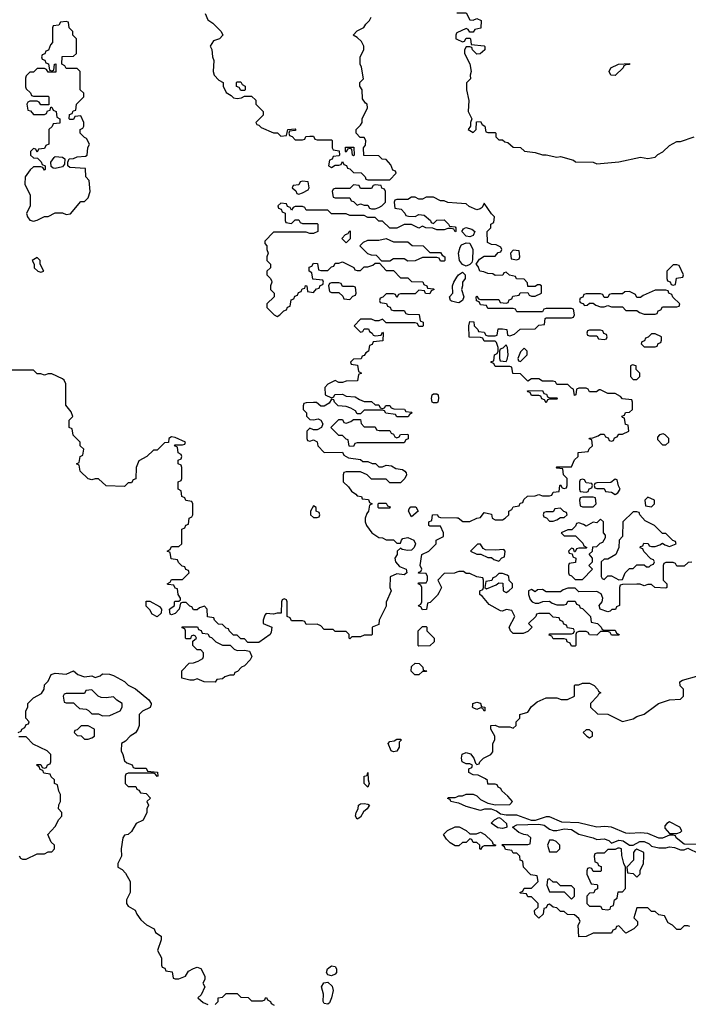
# Model space of a CAD drawing. Header units: inches. Extents: x 2722057 to 2913084, y 892730 to 1030005.
# Tile 214 of 231: x 2867594 to 2871273, y 928354 to 933775. Entities that reach past the tile are written whole.
import ezdxf

# ---------------------------------------------------------------- set-up
doc = ezdxf.new("R2010")
doc.units = ezdxf.units.IN
doc.header["$MEASUREMENT"] = 0
for name, color, linetype in [('C8962', 7, 'Continuous'), ('C8963', 7, 'Continuous'), ('C8972', 7, 'Continuous'), ('C8973', 7, 'Continuous')]:
    doc.layers.add(name, color=color, linetype=linetype)

msp = doc.modelspace()

# ---------------------------------------------------------------- linework, layer by layer
at = {"layer": 'C8962', "color": 2, "elevation": 6}
for points in [[(2867586, 929850), (2867602, 929858), (2867606, 929870), (2867622, 929878), (2867630, 929894), (2867642, 929898), (2867646, 929910), (2867628, 929930), (2867628, 929970), (2867638, 929990), (2867638, 930000)], [(2867905.5, 930000), (2867923.6, 929983.6), (2867959.6, 929979.6), (2867972.7, 929972.7), (2867990, 929954), (2868027.3, 929952.7), (2868050, 929942), (2868090, 929944.7), (2868146, 929970), (2868158, 929990), (2868158, 930000)], [(2868315.6, 930000), (2868311.1, 929988.9), (2868270, 929968), (2868252, 929950), (2868252, 929890), (2868244.7, 929870), (2868231.1, 929848.9), (2868202, 929830), (2868176.9, 929803.1), (2868154, 929790), (2868152, 929750), (2868162, 929730), (2868170, 929694), (2868183.6, 929683.6), (2868212.7, 929672.7), (2868218, 929658), (2868230, 929654), (2868290, 929654), (2868298, 929638), (2868352, 929632), (2868354, 929610), (2868350, 929608), (2868342, 929622), (2868330, 929626), (2868190, 929626), (2868178, 929622), (2868174, 929610), (2868174, 929570), (2868190, 929554), (2868232.7, 929552.7), (2868238, 929538), (2868250, 929534), (2868258, 929518), (2868290, 929514), (2868314, 929490), (2868294, 929470), (2868302, 929450), (2868294, 929430), (2868294, 929410), (2868272.7, 929367.3), (2868234, 929350), (2868210, 929306), (2868191.3, 929288.7), (2868170, 929286), (2868162, 929270), (2868152, 929210), (2868154, 929170), (2868134, 929130), (2868134, 929110), (2868156.9, 929096.9), (2868176.9, 929076.9), (2868202, 929030), (2868202, 928970), (2868182, 928930), (2868182, 928910), (2868190, 928894), (2868230, 928872), (2868238, 928850), (2868259.6, 928819.6), (2868291.1, 928791.1), (2868334, 928770), (2868342, 928750), (2868372, 928730), (2868371.6, 928708.4), (2868352, 928650), (2868374, 928610), (2868374, 928570), (2868378, 928558), (2868392.7, 928552.7), (2868398, 928538), (2868432.7, 928532.7), (2868438, 928498), (2868450, 928494), (2868470, 928494), (2868506, 928510), (2868523.1, 928536.9), (2868550, 928552), (2868570, 928558), (2868591.1, 928551.1), (2868612, 928510), (2868612, 928490), (2868602, 928470), (2868612, 928450), (2868592.7, 928407.3), (2868574, 928390), (2868603.6, 928363.6), (2868630, 928354)], [(2867591.6, 929171.6), (2867598, 929158), (2867610, 929154), (2867630, 929154), (2867690, 929182), (2867730, 929182), (2867750, 929194), (2867770, 929194), (2867786, 929210), (2867786, 929230), (2867767.3, 929247.3), (2867748, 929290), (2867790, 929334), (2867808.4, 929371.6), (2867826, 929390), (2867826, 929410), (2867808, 929430), (2867808.4, 929451.6), (2867818, 929470), (2867818, 929510), (2867808.4, 929528.4), (2867802, 929562), (2867786, 929570), (2867786, 929590), (2867767.3, 929607.3), (2867762, 929622), (2867727.3, 929627.3), (2867722, 929642), (2867707.3, 929647.3), (2867702, 929662), (2867686, 929670), (2867690, 929674), (2867710, 929674), (2867718, 929658), (2867730, 929654), (2867742, 929658), (2867747.3, 929672.7), (2867762, 929678), (2867766, 929690), (2867766, 929730), (2867746, 929750), (2867667.3, 929787.3), (2867630, 929826), (2867590, 929826)], [(2870000, 929463.8), (2869966, 929470), (2869962, 929482), (2869947.3, 929487.3), (2869952.7, 929492.7), (2869990, 929492), (2870000, 929497)], [(2870000, 929226), (2869990, 929226), (2869963.1, 929243.1), (2869943.1, 929263.1), (2869926, 929290), (2869948.4, 929311.6), (2869990, 929332), (2870000, 929331.8)], [(2868670, 928354), (2868686, 928370), (2868686, 928390), (2868710, 928394), (2868730, 928414), (2868790, 928414), (2868810, 928394), (2868851.6, 928391.6), (2868870, 928374), (2868930, 928374), (2868942, 928378), (2868946, 928390), (2868951.6, 928391.6), (2868958, 928378), (2868974, 928370), (2868978, 928358), (2868994, 928350)]]:
    msp.add_lwpolyline(points, dxfattribs=at)
for points in [[(2867970, 929888), (2867932.7, 929887.3), (2867910, 929866), (2867898, 929862), (2867894, 929850), (2867910, 929834), (2867931.6, 929831.6), (2867950, 929814), (2867970, 929814), (2867990, 929822), (2868006, 929830), (2868006, 929870)], [(2869650, 929744), (2869638, 929750), (2869622, 929790), (2869630, 929802), (2869655.3, 929804.7), (2869670, 929814), (2869690, 929814), (2869694, 929810), (2869682, 929798), (2869682, 929770), (2869670, 929748.7)], [(2869510, 929549.3), (2869489, 929570), (2869489.5, 929610.5), (2869506, 929614), (2869510, 929631.3), (2869511, 929590), (2869516, 929570)], [(2869450, 929374), (2869440.9, 929390), (2869444.5, 929410), (2869457.2, 929430), (2869459, 929450), (2869470, 929457.3), (2869490, 929460.7), (2869510, 929456), (2869518, 929450), (2869515.3, 929444.7), (2869506, 929430), (2869485.2, 929414.8), (2869470, 929385.2)], [(2869310, 928511.8), (2869290, 928516), (2869282.4, 928530), (2869287.3, 928550), (2869310, 928566), (2869330, 928562.8), (2869338, 928550), (2869337.1, 928530), (2869330, 928519.3)], [(2869290, 928354.5), (2869270, 928358), (2869263.5, 928370), (2869265.4, 928410), (2869255.1, 928450), (2869268.3, 928471.7), (2869290, 928476), (2869313.6, 928453.6), (2869318.9, 928430), (2869310.3, 928389.7), (2869298, 928362)]]:
    msp.add_lwpolyline(points, close=True, dxfattribs=at)
at = {"layer": 'C8963', "color": 2, "elevation": 6}
for points in [[(2868614, 933810), (2868630, 933774), (2868656.9, 933756.9), (2868702, 933710), (2868712, 933690), (2868694, 933670), (2868661, 933659), (2868642, 933630), (2868651.6, 933611.6), (2868654, 933570), (2868662, 933550), (2868658, 933490), (2868664.7, 933470), (2868690, 933442), (2868714, 933430), (2868714, 933410), (2868730, 933374), (2868758, 933358), (2868770, 933344.7), (2868790, 933342), (2868814.6, 933345.4), (2868830, 933354), (2868870, 933354), (2868892.7, 933332.7), (2868894, 933310), (2868934, 933270), (2868934, 933250), (2868894, 933210), (2868898, 933198), (2868910, 933194), (2868922, 933182), (2868990, 933152), (2869011.6, 933151.6), (2869030, 933134), (2869062, 933138), (2869068.7, 933171.3), (2869110, 933174), (2869114, 933170), (2869110, 933166), (2869078, 933162), (2869074, 933150), (2869078, 933138), (2869092.7, 933132.7), (2869110, 933114), (2869150, 933114), (2869162, 933118), (2869168.4, 933131.6), (2869190, 933134), (2869210, 933134), (2869218, 933118), (2869230, 933114), (2869310, 933114), (2869314, 933110), (2869314, 933070), (2869318, 933058), (2869352.7, 933052.7), (2869354, 933030), (2869350, 933026), (2869318, 933022), (2869312.7, 933007.3), (2869298, 933002), (2869294, 932970), (2869310, 932962), (2869330, 932974), (2869350, 932974), (2869362, 932978), (2869370, 932994), (2869378, 932978), (2869392.7, 932972.7), (2869398, 932958), (2869410, 932954), (2869430, 932934), (2869472.7, 932932.7), (2869494, 932910), (2869498, 932898), (2869510, 932894), (2869630, 932894), (2869666, 932930), (2869662, 932942), (2869647.3, 932947.3), (2869636.4, 932976.4), (2869610, 933006), (2869588, 933008), (2869570, 933026), (2869487.3, 933027.3), (2869486, 933070), (2869496.4, 933083.6), (2869498, 933110), (2869490, 933126), (2869467.3, 933127.3), (2869446, 933150), (2869446, 933170), (2869470, 933194), (2869478, 933210), (2869478, 933230), (2869508, 933290), (2869506, 933310), (2869496.4, 933316.4), (2869480.4, 933340.4), (2869478, 933390), (2869466, 933410), (2869466, 933430), (2869486, 933450), (2869474.6, 933514.6), (2869468, 933530), (2869468, 933570), (2869488, 933610), (2869488, 933630), (2869475.3, 933655.3), (2869450, 933678), (2869428.7, 933690), (2869450, 933714), (2869488.4, 933731.6), (2869498, 933750), (2869518, 933770), (2869528, 933790)], [(2870000, 933702.9), (2869998, 933702), (2869994, 933690), (2869994, 933670), (2870000, 933667.3)], [(2870000, 932765), (2869950, 932768), (2869930, 932778), (2869910, 932778), (2869870, 932798), (2869830, 932798), (2869810, 932788), (2869790, 932788), (2869770, 932798), (2869750, 932798), (2869730, 932786), (2869670, 932786), (2869658, 932782), (2869654, 932770), (2869658, 932738), (2869692.7, 932732.7), (2869714, 932710), (2869718, 932698), (2869732.7, 932692.7), (2869770, 932692), (2869790, 932702), (2869819.6, 932699.6), (2869854, 932670), (2869858, 932658), (2869870, 932654), (2869888.4, 932671.6), (2869930, 932674), (2869954, 932650), (2869958, 932638), (2869990, 932634), (2869994, 932630), (2869994, 932610), (2869990, 932608), (2869982, 932622), (2869970, 932626), (2869950, 932626), (2869930, 932618), (2869890, 932618), (2869867.3, 932627.3), (2869828.9, 932628.9), (2869810, 932638), (2869790, 932628), (2869750, 932648), (2869710, 932648), (2869670, 932628), (2869630, 932628), (2869590, 932666), (2869570, 932666), (2869550, 932686), (2869510, 932686), (2869490, 932698), (2869410, 932698), (2869390, 932706), (2869310, 932706), (2869290, 932726), (2869170, 932726), (2869162, 932742), (2869150, 932746), (2869110, 932746), (2869098, 932742), (2869090, 932726), (2869082, 932742), (2869067.3, 932747.3), (2869062, 932762), (2869030, 932766), (2869014, 932750), (2869018, 932738), (2869032.7, 932732.7), (2869038, 932718), (2869054, 932710), (2869054, 932670), (2869058, 932658), (2869090, 932654), (2869110, 932674), (2869130, 932674), (2869138, 932658), (2869150, 932654), (2869230, 932654), (2869234, 932650), (2869234, 932610), (2869210, 932598), (2869190, 932598), (2869170, 932606), (2868990, 932606), (2868943.6, 932556.4), (2868943.6, 932543.6), (2868954, 932530), (2868954, 932510), (2868962, 932490), (2868954, 932470), (2868954, 932450), (2868974, 932430), (2868974, 932410), (2868954, 932390), (2868954, 932370), (2868972.7, 932352.7), (2868979.6, 932339.6), (2868982, 932330), (2868974, 932310), (2868974, 932290), (2868994, 932270), (2868994, 932250), (2868954, 932210), (2868954, 932190), (2868994, 932150), (2869010, 932142), (2869026, 932150), (2869047.3, 932172.7), (2869062, 932178), (2869067.3, 932192.7), (2869082, 932198), (2869087.3, 932232.7), (2869102, 932238), (2869107.3, 932252.7), (2869122, 932258), (2869127.3, 932272.7), (2869142, 932278), (2869147.3, 932292.7), (2869162, 932298), (2869167.3, 932312.7), (2869174, 932310), (2869178, 932278), (2869210, 932274), (2869227.3, 932292.7), (2869242, 932298), (2869247.3, 932312.7), (2869262, 932318), (2869266, 932330), (2869262, 932342), (2869207.3, 932347.3), (2869202, 932382), (2869186, 932390), (2869187.3, 932412.7), (2869202, 932418), (2869210, 932434), (2869232.7, 932432.7), (2869238, 932398), (2869250, 932394), (2869290, 932394), (2869310, 932414), (2869322, 932418), (2869330, 932434), (2869350, 932434), (2869370, 932442), (2869431.6, 932411.6), (2869438, 932398), (2869450, 932394), (2869470, 932394), (2869490, 932414), (2869510, 932414), (2869536.4, 932423.6), (2869550, 932434), (2869574, 932434), (2869610, 932394), (2869650, 932394), (2869690, 932354), (2869730, 932354), (2869750, 932334), (2869811.6, 932331.6), (2869818, 932318), (2869834, 932310), (2869838, 932298), (2869870, 932294), (2869874, 932290), (2869858, 932282), (2869850, 932266), (2869827.3, 932267.3), (2869822, 932282), (2869790, 932286), (2869770, 932266), (2869690, 932266), (2869678, 932262), (2869670, 932246), (2869662, 932262), (2869650, 932266), (2869610, 932266), (2869592.7, 932247.3), (2869578, 932242), (2869574, 932230), (2869578, 932218), (2869612.7, 932212.7), (2869618, 932198), (2869632.7, 932192.7), (2869638, 932178), (2869650, 932174), (2869710, 932174), (2869718, 932158), (2869730, 932154), (2869792.7, 932152.7), (2869798, 932118), (2869814, 932110), (2869814, 932090), (2869810, 932086), (2869790, 932086), (2869782, 932102), (2869770, 932106), (2869610, 932106), (2869590, 932126), (2869570, 932118), (2869550, 932118), (2869530, 932126), (2869470, 932126), (2869434, 932090), (2869470, 932054), (2869482, 932058), (2869490, 932074), (2869512.7, 932072.7), (2869518, 932058), (2869534, 932050), (2869538, 932038), (2869550, 932034), (2869582, 932038), (2869590, 932054), (2869594, 932050), (2869592.7, 932007.3), (2869538, 932002), (2869532.7, 931987.3), (2869518, 931982), (2869514, 931950), (2869498, 931942), (2869490, 931926), (2869478, 931922), (2869472.7, 931907.3), (2869430, 931906), (2869414, 931890), (2869418, 931878), (2869452.7, 931872.7), (2869458, 931838), (2869474, 931830), (2869458, 931822), (2869452.7, 931787.3), (2869390, 931786), (2869370, 931778), (2869350, 931778), (2869330, 931788), (2869290, 931768), (2869272, 931750), (2869274, 931710), (2869310, 931694), (2869322, 931698), (2869328.4, 931711.6), (2869370, 931714), (2869390, 931702), (2869439.6, 931699.6), (2869463.6, 931683.6), (2869490, 931674), (2869530, 931674), (2869550, 931654), (2869570, 931654), (2869578, 931638), (2869590, 931634), (2869602, 931638), (2869608.4, 931651.6), (2869630, 931652), (2869638, 931638), (2869652.7, 931632.7), (2869711.6, 931631.6), (2869718, 931618), (2869750, 931614), (2869754, 931610), (2869738, 931602), (2869732, 931588), (2869668.4, 931588.4), (2869662, 931602), (2869608.4, 931608.4), (2869602, 931622), (2869590, 931626), (2869490, 931626), (2869470, 931606), (2869450, 931606), (2869442, 931622), (2869416.4, 931636.4), (2869390, 931646), (2869346, 931650), (2869326, 931670), (2869322, 931682), (2869310, 931686), (2869296.9, 931663.1), (2869270, 931648), (2869250, 931648), (2869227.3, 931667.3), (2869210, 931668), (2869170, 931666), (2869158, 931662), (2869154, 931650), (2869154, 931630), (2869171.6, 931611.6), (2869172.7, 931592.7), (2869190, 931574), (2869210, 931572), (2869236.9, 931576.9), (2869251.3, 931571.3), (2869262, 931550), (2869254, 931530), (2869230, 931518), (2869210, 931518), (2869190, 931526), (2869174, 931510), (2869174, 931470), (2869178, 931458), (2869190, 931454), (2869210, 931462), (2869231.1, 931451.1), (2869234, 931430), (2869270, 931392), (2869370, 931394), (2869378, 931378), (2869403.6, 931363.6), (2869470, 931354), (2869482, 931342), (2869510, 931342), (2869532.7, 931332.7), (2869551.6, 931331.6), (2869570, 931314), (2869590, 931314), (2869610, 931322), (2869639.6, 931319.6), (2869663.6, 931303.6), (2869699.6, 931299.6), (2869714, 931290), (2869719.6, 931279.6), (2869722, 931270), (2869714, 931250), (2869690, 931226), (2869630, 931226), (2869610, 931246), (2869530, 931246), (2869506, 931270), (2869470, 931286), (2869390, 931286), (2869378, 931282), (2869374, 931270), (2869374, 931230), (2869403.6, 931203.6), (2869419.6, 931179.6), (2869443.6, 931163.6), (2869450, 931154), (2869474, 931150), (2869478, 931138), (2869512.7, 931132.7), (2869518, 931118), (2869534, 931110), (2869518, 931102), (2869514, 931070), (2869503.6, 931056.4), (2869494, 931030), (2869494, 931010), (2869502, 930990), (2869532, 930950), (2869570, 930924.7), (2869590, 930922), (2869610, 930912), (2869650, 930912), (2869670, 930894), (2869690, 930894), (2869694, 930910), (2869701.5, 930918.5), (2869730, 930924.9), (2869762.8, 930910), (2869772, 930890), (2869764.7, 930870), (2869750, 930855.3), (2869730, 930853.2), (2869698, 930858), (2869690, 930866), (2869671.6, 930848.4), (2869671.6, 930831.6), (2869658, 930810), (2869661, 930790), (2869684.5, 930764.5), (2869721, 930750), (2869724.7, 930730), (2869710, 930719), (2869670, 930724), (2869632, 930708), (2869631.3, 930650), (2869638, 930630), (2869611, 930569), (2869610, 930546), (2869572, 930470), (2869570, 930446), (2869534, 930430), (2869534, 930390), (2869530, 930386), (2869490, 930386), (2869470, 930378), (2869422, 930378), (2869410, 930366), (2869406, 930370), (2869406, 930390), (2869390, 930406), (2869330, 930406), (2869318, 930418), (2869270, 930418), (2869250, 930438), (2869230, 930448), (2869170, 930446), (2869162, 930462), (2869150, 930466), (2869090, 930466), (2869082, 930482), (2869066, 930490), (2869066, 930570), (2869062, 930582), (2869050, 930586), (2869038, 930582), (2869034, 930570), (2869032.7, 930507.3), (2869010, 930508), (2868990, 930502), (2868950, 930506), (2868943.6, 930496.4), (2868934, 930470), (2868934, 930450), (2868982, 930430), (2868976.9, 930403.1), (2868972, 930390), (2868910, 930346), (2868850, 930346), (2868830, 930366), (2868810, 930366), (2868790, 930386), (2868770, 930386), (2868746, 930410), (2868742, 930422), (2868730, 930426), (2868710, 930446), (2868687.3, 930447.3), (2868666, 930470), (2868662, 930482), (2868627.3, 930487.3), (2868626, 930530), (2868610, 930546), (2868583.6, 930536.4), (2868570, 930526), (2868550, 930526), (2868542, 930542), (2868530, 930546), (2868510, 930566), (2868490, 930566), (2868478, 930562), (2868472, 930530), (2868450, 930506), (2868430, 930498), (2868422, 930502), (2868418, 930530), (2868446, 930550), (2868446, 930570), (2868450, 930574), (2868470, 930574), (2868478, 930582), (2868478, 930590), (2868466, 930610), (2868462, 930642), (2868450, 930646), (2868442, 930662), (2868410, 930666), (2868406, 930670), (2868422, 930678), (2868430, 930694), (2868490, 930694), (2868526, 930730), (2868522, 930742), (2868507.3, 930747.3), (2868502, 930762), (2868487.3, 930767.3), (2868467.3, 930787.3), (2868462, 930802), (2868427.3, 930807.3), (2868422, 930842), (2868406, 930850), (2868422, 930858), (2868430, 930874), (2868470, 930874), (2868486, 930890), (2868486, 930970), (2868502, 930978), (2868507.3, 930992.7), (2868522, 930998), (2868526, 931030), (2868542, 931038), (2868546, 931050), (2868546, 931110), (2868542, 931122), (2868507.3, 931127.3), (2868502, 931142), (2868486, 931150), (2868482, 931182), (2868466, 931190), (2868466, 931230), (2868482, 931238), (2868486, 931250), (2868486, 931310), (2868482, 931322), (2868466, 931330), (2868466, 931350), (2868482, 931358), (2868486, 931370), (2868482, 931382), (2868466, 931390), (2868462, 931422), (2868446, 931430), (2868450, 931434), (2868490, 931434), (2868502, 931438), (2868506, 931450), (2868450, 931475.3), (2868430, 931478), (2868414, 931470), (2868412.7, 931447.3), (2868390, 931446), (2868350, 931406), (2868330, 931406), (2868294, 931370), (2868250, 931346), (2868234, 931310), (2868232.7, 931247.3), (2868218, 931242), (2868210, 931226), (2868190, 931226), (2868170, 931206), (2868070, 931208), (2868027.3, 931247.3), (2868010, 931248), (2867990, 931242), (2867970, 931248), (2867926, 931290), (2867922, 931322), (2867906, 931330), (2867922, 931338), (2867926, 931370), (2867942, 931378), (2867946, 931410), (2867926, 931430), (2867926, 931450), (2867887.3, 931487.3), (2867882, 931522), (2867866, 931530), (2867866, 931570), (2867886, 931590), (2867876.4, 931616.4), (2867847.3, 931652.7), (2867848, 931770), (2867838, 931790), (2867830, 931798), (2867770, 931826), (2867750, 931826), (2867730, 931818), (2867710, 931826), (2867690, 931826), (2867670, 931846), (2867550, 931846)], [(2870000, 932218.5), (2869970, 932226), (2869964, 932230), (2869958, 932250), (2869978, 932270), (2869975.3, 932310), (2869982, 932330), (2870000, 932356.9)], [(2870000, 930733.3), (2869987.3, 930727.3), (2869930, 930726), (2869894, 930690), (2869914, 930650), (2869899.6, 930620.4), (2869892.7, 930607.3), (2869852.7, 930567.3), (2869838, 930562), (2869832.7, 930527.3), (2869810, 930526), (2869802, 930542), (2869790, 930546), (2869788, 930550), (2869802, 930558), (2869806, 930570), (2869806, 930650), (2869802, 930662), (2869786, 930670), (2869790, 930674), (2869830, 930674), (2869838, 930690), (2869838, 930710), (2869830, 930726), (2869788, 930728), (2869790, 930734), (2869802, 930738), (2869806, 930750), (2869798, 930770), (2869806, 930830), (2869846, 930850), (2869866, 930870), (2869886, 930890), (2869886, 930910), (2869926, 930930), (2869926, 930950), (2869910, 930986), (2869850, 930986), (2869846, 930990), (2869846, 931010), (2869862, 931018), (2869866, 931050), (2869891.6, 931051.6), (2869898, 931038), (2869910, 931034), (2870000, 931032.8)], [(2867638, 930000), (2867638, 930010), (2867670, 930042), (2867714.6, 930065.4), (2867728, 930090), (2867730, 930114), (2867750, 930134), (2867768, 930170), (2867790, 930178), (2867850, 930171.3), (2867890, 930191), (2867914, 930170), (2867950, 930158), (2867990, 930162), (2868010, 930154), (2868036.4, 930163.6), (2868050, 930174), (2868088.7, 930171.3), (2868110, 930164.7), (2868170, 930130.8), (2868190, 930111), (2868230.5, 930090.5), (2868304.7, 930030), (2868318, 930010), (2868316.9, 930003.1), (2868315.6, 930000)], [(2868158, 930000), (2868158, 930010), (2868128.9, 930028.9), (2868110, 930048), (2868070, 930042), (2868043.1, 930043.1), (2868026, 930050), (2867990, 930086), (2867958, 930082), (2867950, 930066), (2867850, 930066), (2867838, 930062), (2867834, 930050), (2867838, 930018), (2867850, 930014), (2867890, 930014), (2867905.5, 930000)]]:
    msp.add_lwpolyline(points, dxfattribs=at)
for points in [[(2867850, 933766), (2867818, 933762), (2867810, 933746), (2867778, 933742), (2867774, 933730), (2867774, 933650), (2867763.6, 933636.4), (2867752.7, 933607.3), (2867738, 933602), (2867732.7, 933587.3), (2867718, 933582), (2867714, 933570), (2867718, 933558), (2867732.7, 933552.7), (2867738, 933538), (2867752.7, 933532.7), (2867758, 933498), (2867770, 933494), (2867782, 933498), (2867786, 933530), (2867792.7, 933532.7), (2867792.7, 933487.3), (2867750, 933486), (2867742, 933502), (2867730, 933506), (2867690, 933506), (2867670, 933486), (2867650, 933486), (2867630, 933466), (2867626.8, 933453.2), (2867625.4, 933405.4), (2867630, 933394), (2867652.7, 933372.7), (2867658, 933358), (2867670, 933354), (2867750, 933354), (2867754, 933350), (2867754, 933306), (2867710, 933306), (2867702, 933322), (2867690, 933326), (2867650, 933326), (2867638, 933322), (2867634, 933310), (2867638, 933278), (2867652.7, 933272.7), (2867670, 933254), (2867730, 933254), (2867742, 933258), (2867747.3, 933272.7), (2867762, 933278), (2867766, 933294), (2867770, 933294), (2867778, 933278), (2867794, 933270), (2867798, 933238), (2867814, 933230), (2867814, 933206), (2867778, 933202), (2867772.7, 933187.3), (2867754, 933170), (2867754, 933090), (2867738, 933082), (2867730, 933066), (2867698, 933062), (2867690, 933046), (2867682, 933062), (2867670, 933066), (2867654, 933050), (2867654, 933030), (2867670, 933014), (2867692.7, 933012.7), (2867712.7, 932992.7), (2867718, 932978), (2867734, 932970), (2867734, 932950), (2867730, 932946), (2867722, 932962), (2867710, 932966), (2867670, 932966), (2867651.6, 932948.4), (2867624.7, 932910), (2867622, 932870), (2867652, 932810), (2867652, 932750), (2867631.6, 932708.4), (2867636, 932690), (2867650, 932671.3), (2867670, 932666.8), (2867690, 932671.3), (2867730, 932692), (2867750, 932692), (2867790, 932712), (2867830, 932712), (2867850, 932702), (2867873.6, 932706.4), (2867930, 932774), (2867950, 932774), (2867970, 932794), (2867982, 932830), (2867975.3, 932890), (2867958, 932910), (2867955.3, 932955.3), (2867870, 932962), (2867858, 932970), (2867858, 932990), (2867866, 933010), (2867890, 933011.3), (2867910, 933021), (2867955.3, 933024.7), (2867966, 933030), (2867968, 933070), (2867978, 933090), (2867962, 933122), (2867950, 933126), (2867926, 933150), (2867926, 933170), (2867942, 933178), (2867946, 933190), (2867946, 933210), (2867930, 933246), (2867898, 933242), (2867890, 933226), (2867870, 933226), (2867866, 933230), (2867867.3, 933252.7), (2867882, 933258), (2867887.3, 933272.7), (2867902, 933278), (2867906, 933310), (2867946, 933350), (2867946, 933370), (2867926, 933390), (2867926, 933490), (2867910, 933506), (2867850, 933506), (2867842, 933522), (2867826, 933530), (2867827.3, 933572.7), (2867890, 933574), (2867906, 933590), (2867906, 933670), (2867886, 933690), (2867886, 933710), (2867866, 933730), (2867862, 933762)], [(2868810, 933386), (2868802, 933402), (2868787.3, 933407.3), (2868786, 933430), (2868790, 933434), (2868810, 933434), (2868818, 933418), (2868834, 933410), (2868834, 933390), (2868830, 933386)], [(2867790, 932955.3), (2867778, 932958), (2867767.3, 932967.3), (2867766, 932990), (2867783.1, 933016.9), (2867790, 933022), (2867830, 933018), (2867842, 933010), (2867839.6, 932980.4), (2867830, 932966)], [(2869430, 933026), (2869426, 933030), (2869422, 933062), (2869410, 933066), (2869398, 933062), (2869390, 933046), (2869386, 933050), (2869387.3, 933072.7), (2869432.7, 933072.7), (2869434, 933030)], [(2869150, 932886), (2869138, 932882), (2869130, 932866), (2869098, 932862), (2869094, 932850), (2869112.7, 932832.7), (2869118, 932818), (2869130, 932814), (2869150, 932822), (2869182, 932838), (2869186, 932850), (2869182, 932882)], [(2869550, 932866), (2869538, 932862), (2869530, 932846), (2869470, 932846), (2869462, 932862), (2869430, 932866), (2869410, 932846), (2869330, 932846), (2869318, 932842), (2869314, 932830), (2869318, 932798), (2869330, 932794), (2869410, 932794), (2869418, 932778), (2869430, 932774), (2869450, 932754), (2869470, 932762), (2869490, 932754), (2869510, 932754), (2869518, 932738), (2869530, 932734), (2869550, 932734), (2869570, 932742), (2869586, 932750), (2869606, 932770), (2869606, 932830), (2869602, 932842), (2869587.3, 932847.3), (2869582, 932862)], [(2869390, 932546), (2869366, 932570), (2869387.3, 932592.7), (2869402, 932598), (2869406, 932610), (2869412, 932612), (2869411.6, 932568.4)], [(2869651.6, 932551.6), (2869730, 932552), (2869752.7, 932532.7), (2869814, 932530), (2869850, 932494), (2869910, 932494), (2869918, 932478), (2869934, 932470), (2869934, 932450), (2869930, 932446), (2869910, 932446), (2869902, 932462), (2869890, 932466), (2869810, 932466), (2869770, 932448), (2869730, 932446), (2869710, 932458), (2869650, 932458), (2869630, 932446), (2869586, 932446), (2869556.4, 932476.4), (2869530, 932478), (2869510, 932486), (2869466, 932530), (2869486, 932550), (2869510, 932562), (2869570, 932562), (2869610, 932571.3)], [(2867690, 932466), (2867662, 932450), (2867674, 932430), (2867674, 932410), (2867694, 932390), (2867710, 932384.7), (2867726, 932390), (2867706, 932430), (2867706, 932450)], [(2869350, 932326), (2869310, 932326), (2869298, 932322), (2869294, 932310), (2869298, 932278), (2869310, 932274), (2869350, 932274), (2869372.7, 932252.7), (2869378, 932238), (2869410, 932234), (2869427.3, 932252.7), (2869442, 932258), (2869446, 932270), (2869442, 932302), (2869430, 932306), (2869370, 932306), (2869362, 932322)], [(2869870, 931665.2), (2869864, 931670), (2869859.3, 931690), (2869864, 931710), (2869870, 931716), (2869890, 931716), (2869896, 931710), (2869898.8, 931690), (2869894.8, 931670), (2869890, 931666)], [(2869490, 931534), (2869550, 931534), (2869558, 931518), (2869572.7, 931512.7), (2869630, 931514), (2869638, 931498), (2869650, 931494), (2869658, 931478), (2869670, 931474), (2869682, 931478), (2869688.4, 931491.6), (2869730, 931494), (2869732, 931490), (2869731.6, 931468.4), (2869718, 931462), (2869710, 931446), (2869450, 931446), (2869438, 931442), (2869430, 931426), (2869407.3, 931427.3), (2869402, 931462), (2869390, 931466), (2869370, 931486), (2869350, 931486), (2869306, 931530), (2869350, 931574), (2869370, 931574), (2869378, 931558), (2869390, 931554), (2869416.4, 931563.6), (2869430, 931574), (2869470, 931574), (2869472.7, 931552.7)], [(2869210, 931098), (2869194, 931070), (2869194, 931050), (2869210, 931034), (2869230, 931034), (2869242, 931038), (2869246, 931050), (2869242, 931062), (2869226, 931070), (2869226, 931090)], [(2869570, 931086), (2869566, 931090), (2869566, 931110), (2869570, 931114), (2869610, 931114), (2869618, 931098), (2869632.7, 931092.7), (2869630, 931086)], [(2869750, 931038), (2869733.2, 931070), (2869737.2, 931082.8), (2869747, 931093), (2869773, 931093), (2869786, 931070)], [(2868350, 930488), (2868323.1, 930503.1), (2868310, 930526), (2868290, 930546), (2868290, 930574), (2868310, 930574), (2868363.6, 930543.6), (2868374, 930530), (2868372.7, 930507.3)], [(2868710, 930332), (2868752, 930332), (2868774, 930310), (2868790, 930302), (2868830, 930304.7), (2868858, 930298), (2868872, 930270), (2868862, 930250), (2868830, 930218), (2868814, 930210), (2868792.7, 930187.3), (2868778, 930182), (2868772.7, 930167.3), (2868750, 930166), (2868723.6, 930156.4), (2868710, 930146), (2868678, 930142), (2868670, 930128), (2868608.9, 930128.9), (2868570, 930146), (2868550, 930138), (2868530, 930138), (2868486, 930150), (2868486, 930190), (2868527.3, 930232.7), (2868550, 930234), (2868576.4, 930243.6), (2868602, 930258), (2868606, 930270), (2868606, 930290), (2868590, 930306), (2868570, 930306), (2868546, 930330), (2868546, 930354), (2868566, 930370), (2868562, 930382), (2868550, 930386), (2868538, 930382), (2868534, 930366), (2868510, 930366), (2868506, 930370), (2868506, 930410), (2868502, 930422), (2868487.3, 930427.3), (2868487.3, 930432.7), (2868572, 930432), (2868578, 930418), (2868592.7, 930412.7), (2868598, 930398), (2868630, 930394), (2868638, 930378), (2868650, 930374), (2868674, 930350)], [(2869790, 930326), (2869786, 930330), (2869786, 930410), (2869810, 930434), (2869830, 930434), (2869834, 930430), (2869834, 930410), (2869874, 930370), (2869874, 930350), (2869850, 930328)], [(2869790, 930168), (2869768.4, 930168.4), (2869748.7, 930188.7), (2869750, 930214), (2869770, 930232), (2869791.3, 930231.3), (2869812, 930210), (2869814, 930194), (2869834, 930190), (2869830, 930186), (2869810, 930186)]]:
    msp.add_lwpolyline(points, close=True, dxfattribs=at)
at = {"layer": 'C8972', "color": 2, "elevation": 6}
for points in [[(2870000, 929497), (2870010, 929502), (2870030, 929502), (2870050, 929512), (2870090, 929512), (2870110, 929502), (2870130, 929482), (2870170, 929462), (2870211.6, 929451.6), (2870290, 929454), (2870306, 929470), (2870280.4, 929500.4), (2870246, 929530), (2870242, 929542), (2870226, 929550), (2870222, 929562), (2870210, 929566), (2870170, 929566), (2870167.3, 929587.3), (2870156.4, 929596.4), (2870116.4, 929616.4), (2870090, 929618), (2870066, 929630), (2870066, 929650), (2870082, 929658), (2870086, 929670), (2870070, 929678), (2870050, 929678), (2870029, 929689), (2870024, 929710), (2870029.1, 929730.9), (2870050, 929741), (2870074, 929734), (2870092, 929710), (2870102, 929682), (2870110, 929674), (2870122, 929678), (2870126, 929690), (2870146, 929710), (2870186, 929730), (2870196.4, 929743.6), (2870198, 929790), (2870208, 929810), (2870208, 929830), (2870186, 929870), (2870186, 929890), (2870210, 929892), (2870230, 929882), (2870290, 929882), (2870310, 929874), (2870326, 929890), (2870326, 929910), (2870346, 929930), (2870346, 929950), (2870390, 929962), (2870410, 929994), (2870417.1, 930000)], [(2870132.7, 930000), (2870134, 929994), (2870154, 929990), (2870154, 929970), (2870150, 929968), (2870142, 929982), (2870130, 929986), (2870110, 929978), (2870090, 929986), (2870086, 929990), (2870087, 930000)], [(2870734, 930000), (2870734, 929990), (2870772.7, 929952.7), (2870830, 929952), (2870910, 929912), (2870970, 929926), (2870990, 929938), (2871030, 929951.3), (2871095, 930000)], [(2871353.6, 929233.6), (2871250, 929235.3), (2871206, 929270), (2871202, 929282), (2871190, 929286), (2871170, 929286), (2871130, 929268.7), (2871110, 929268.7), (2871050, 929294), (2871010, 929299), (2870950, 929294), (2870930, 929297.2), (2870850, 929328.7), (2870814, 929334), (2870770, 929329), (2870670, 929354), (2870576.4, 929356.4), (2870510, 929386), (2870490, 929386), (2870430, 929366), (2870410, 929366), (2870330, 929395.3), (2870270, 929395.3), (2870240.4, 929400.4), (2870218, 929418), (2870190, 929428.7), (2870151.6, 929428.4), (2870130, 929422), (2870050, 929444), (2870010, 929462), (2870000, 929463.8)], [(2871282, 928782), (2871270, 928786), (2871250, 928786), (2871230, 928766), (2871210, 928766), (2871186, 928790), (2871162, 928802), (2871142, 928842), (2871110, 928846), (2871090, 928866), (2871070, 928866), (2871050, 928886), (2870990, 928886), (2870974, 928830), (2870994, 928810), (2870994, 928790), (2870974, 928770), (2870930, 928746), (2870890, 928786), (2870878, 928782), (2870872.7, 928767.3), (2870858, 928762), (2870850, 928746), (2870750, 928746), (2870710, 928728), (2870670, 928726), (2870666, 928790), (2870678, 928810), (2870670, 928826), (2870647.3, 928847.3), (2870608.4, 928848.4), (2870590, 928866), (2870570, 928866), (2870550, 928886), (2870528.4, 928888.4), (2870510, 928906), (2870498, 928902), (2870490, 928886), (2870478, 928882), (2870474, 928850), (2870450, 928828), (2870428, 928850), (2870426, 928870), (2870446, 928890), (2870446, 928910), (2870410, 928946), (2870390, 928946), (2870382, 928962), (2870350, 928966), (2870346, 928970), (2870362, 928978), (2870370, 928994), (2870410, 928994), (2870446, 929030), (2870442, 929062), (2870407.3, 929067.3), (2870366, 929110), (2870362, 929142), (2870347.3, 929147.3), (2870346, 929170), (2870330, 929186), (2870310, 929186), (2870302, 929202), (2870267.3, 929207.3), (2870262, 929222), (2870246, 929230), (2870250, 929234), (2870390, 929234), (2870402, 929238), (2870406, 929270), (2870390, 929286), (2870368.4, 929288.4), (2870340.4, 929300.4), (2870306, 929330), (2870330, 929342), (2870450, 929346), (2870479.8, 929339.8), (2870510, 929318), (2870530, 929311.3), (2870550, 929311.3), (2870590, 929321), (2870630, 929316), (2870671, 929291), (2870750, 929271.3), (2870770, 929262), (2870810, 929264.7), (2870835.3, 929255.3), (2870850, 929242), (2870890, 929258), (2870903.1, 929256.9), (2870914.4, 929254.4), (2870950, 929231.3), (2870970, 929231.3), (2871006, 929250), (2871030, 929251), (2871057.3, 929237.3), (2871070, 929224.7), (2871110, 929216), (2871150, 929216), (2871170, 929221), (2871196.9, 929216.9), (2871230, 929204.7), (2871250, 929204.7), (2871270, 929214), (2871330, 929184.7)], [(2870000, 929331.8), (2870011.6, 929331.6), (2870050.9, 929310.9), (2870070, 929292), (2870107.3, 929292.7), (2870130, 929302), (2870154, 929290), (2870194, 929250), (2870198, 929238), (2870214, 929230), (2870210, 929226), (2870150, 929226), (2870138, 929222), (2870130, 929206), (2870126, 929210), (2870126, 929230), (2870110, 929246), (2870090, 929246), (2870082, 929262), (2870070, 929266), (2870050, 929246), (2870030, 929246), (2870010, 929226), (2870000, 929226)]]:
    msp.add_lwpolyline(points, dxfattribs=at)
for points in [[(2870730, 929866), (2870710, 929866), (2870694, 929850), (2870714, 929830), (2870730, 929822), (2870746, 929830), (2870746, 929850)], [(2870250, 929322), (2870225.2, 929325.2), (2870188.4, 929351.6), (2870206, 929370), (2870230, 929382), (2870239.6, 929379.6), (2870272, 929350), (2870274, 929330), (2870270, 929328)], [(2871170, 929358), (2871154, 929350), (2871143.6, 929336.4), (2871143.6, 929323.6), (2871170, 929294), (2871210, 929294), (2871230, 929302), (2871238, 929310), (2871226, 929330)], [(2870530, 929258), (2870510, 929258), (2870498, 929230), (2870510, 929194), (2870550, 929194), (2870566, 929210), (2870566, 929230), (2870546, 929250)], [(2870894.6, 929214.6), (2870885.4, 929214.6), (2870870, 929206), (2870830, 929206), (2870810, 929186), (2870770, 929186), (2870758, 929182), (2870754, 929170), (2870758, 929138), (2870772.7, 929132.7), (2870778, 929118), (2870792.7, 929112.7), (2870794, 929090), (2870790, 929086), (2870750, 929086), (2870742, 929102), (2870730, 929106), (2870718, 929102), (2870714, 929090), (2870714, 929070), (2870738, 929018), (2870770, 929014), (2870774, 929010), (2870774, 928990), (2870758, 928982), (2870752.7, 928967.3), (2870730, 928966), (2870714, 928950), (2870714, 928910), (2870730, 928894), (2870790, 928894), (2870798, 928878), (2870830, 928874), (2870842, 928878), (2870847.3, 928892.7), (2870862, 928898), (2870866, 928930), (2870882, 928938), (2870887.3, 928972.7), (2870910, 928974), (2870927.3, 928992.7), (2870928, 929110), (2870918, 929130), (2870907.3, 929172.7), (2870906, 929210)], [(2870990, 929208.7), (2870978, 929202), (2870971.3, 929190), (2870971.6, 929148.4), (2870934, 929110), (2870938, 929078), (2870970, 929074), (2870990, 929054), (2871007.3, 929072.7), (2871008.4, 929091.6), (2871026, 929130), (2871028, 929170), (2871028, 929190)], [(2870510, 929046), (2870498, 929042), (2870494, 929010), (2870510, 928974), (2870590, 928974), (2870630, 928934), (2870646, 928950), (2870646, 928990), (2870630, 929006), (2870570, 929006), (2870550, 929026), (2870530, 929026)]]:
    msp.add_lwpolyline(points, close=True, dxfattribs=at)
at = {"layer": 'C8973', "color": 2, "elevation": 6}
for points in [[(2870000, 933814), (2870050, 933814), (2870070, 933774), (2870090, 933772), (2870110, 933782), (2870134, 933770), (2870131.6, 933728.4), (2870098, 933722), (2870090, 933706), (2870070, 933706), (2870062, 933722), (2870050, 933726), (2870000, 933702.9)], [(2870000, 933667.3), (2870030, 933654), (2870042, 933658), (2870050, 933674), (2870070, 933674), (2870074, 933670), (2870078, 933638), (2870150, 933632), (2870152.7, 933627.3), (2870154, 933610), (2870127.3, 933587.3), (2870110, 933586), (2870086, 933610), (2870082, 933622), (2870070, 933626), (2870050, 933626), (2870042, 933610), (2870042, 933590), (2870071.6, 933531.6), (2870078, 933490), (2870072, 933470), (2870074, 933450), (2870052.7, 933427.3), (2870052, 933390), (2870064.7, 933330), (2870062, 933270), (2870082, 933230), (2870074, 933210), (2870074, 933190), (2870062, 933170), (2870090, 933154), (2870106, 933170), (2870107.3, 933212.7), (2870130, 933214), (2870138, 933198), (2870154, 933190), (2870158, 933158), (2870170, 933154), (2870210, 933154), (2870214, 933150), (2870214, 933130), (2870230, 933114), (2870250, 933114), (2870263.6, 933103.6), (2870279.6, 933099.6), (2870310, 933074), (2870350, 933072), (2870372, 933052), (2870430, 933044.7), (2870470, 933031.3), (2870490, 933031.3), (2870550, 933018), (2870570, 933022), (2870642, 933002), (2870652.7, 932992.7), (2870750, 932991.3), (2870770, 932982), (2870890, 932992), (2871010, 933018), (2871050, 933012), (2871090, 933018), (2871106, 933034), (2871132.5, 933047.5), (2871170, 933082), (2871210, 933104.7), (2871230, 933104.7), (2871306, 933130)], [(2870000, 931032.8), (2870007.3, 931032.7), (2870032.7, 931012.7), (2870070, 931012), (2870108.4, 931031.6), (2870130, 931034), (2870150, 931062), (2870190, 931052), (2870194, 931030), (2870210, 931022), (2870250, 931022), (2870266, 931030), (2870286, 931050), (2870286, 931070), (2870302, 931078), (2870310, 931094), (2870342, 931098), (2870347.3, 931112.7), (2870362, 931118), (2870367.3, 931132.7), (2870388.4, 931151.6), (2870430, 931154), (2870450, 931162), (2870470, 931154), (2870510, 931154), (2870522, 931158), (2870530, 931174), (2870562, 931178), (2870566, 931210), (2870570, 931214), (2870578, 931198), (2870590, 931194), (2870602, 931198), (2870606, 931210), (2870606, 931250), (2870586, 931270), (2870582, 931302), (2870550, 931306), (2870546, 931310), (2870550, 931314), (2870630, 931314), (2870647.3, 931352.7), (2870666, 931370), (2870667.3, 931392.7), (2870722, 931398), (2870727.3, 931412.7), (2870746, 931430), (2870742, 931462), (2870727.3, 931467.3), (2870728.4, 931471.6), (2870747.3, 931472.7), (2870776.4, 931483.6), (2870790, 931494), (2870810, 931494), (2870818, 931478), (2870832.7, 931472.7), (2870838, 931458), (2870850, 931454), (2870862, 931458), (2870867.3, 931472.7), (2870882, 931478), (2870890, 931494), (2870910, 931494), (2870946, 931510), (2870942, 931542), (2870927.3, 931547.3), (2870922, 931582), (2870910, 931586), (2870908, 931592), (2870922, 931598), (2870927.3, 931612.7), (2870950, 931614), (2870966, 931630), (2870966, 931670), (2870962, 931682), (2870910, 931688), (2870900.4, 931700.4), (2870870, 931718), (2870830, 931718), (2870790, 931738), (2870782, 931738), (2870767.3, 931727.3), (2870730, 931726), (2870722, 931742), (2870710, 931746), (2870670, 931746), (2870658, 931742), (2870654, 931710), (2870646, 931706), (2870642, 931742), (2870630, 931746), (2870610, 931766), (2870550, 931766), (2870542, 931782), (2870530, 931786), (2870470, 931786), (2870450, 931798), (2870410, 931798), (2870390, 931786), (2870350, 931826), (2870307.3, 931827.3), (2870302, 931862), (2870290, 931866), (2870210, 931866), (2870202, 931882), (2870187.3, 931887.3), (2870187.3, 931892.7), (2870202, 931898), (2870206, 931930), (2870222, 931938), (2870226, 931950), (2870226, 931970), (2870218, 931998), (2870210, 932006), (2870150, 932006), (2870142, 932022), (2870130, 932026), (2870067.3, 932027.3), (2870066, 932090), (2870070, 932114), (2870092.7, 932112.7), (2870094, 932090), (2870114, 932070), (2870118, 932058), (2870150, 932054), (2870158, 932038), (2870170, 932034), (2870210, 932034), (2870222, 932038), (2870227.3, 932072.7), (2870250, 932074), (2870274, 932070), (2870278, 932038), (2870290, 932034), (2870316.4, 932043.6), (2870348.4, 932071.6), (2870430, 932074), (2870450, 932094), (2870482, 932098), (2870486, 932130), (2870490, 932134), (2870630, 932134), (2870642, 932138), (2870646, 932150), (2870642, 932182), (2870630, 932186), (2870490, 932186), (2870478, 932182), (2870470, 932166), (2870330, 932166), (2870322, 932182), (2870310, 932186), (2870170, 932186), (2870162, 932202), (2870130, 932206), (2870122, 932222), (2870107.3, 932227.3), (2870106, 932250), (2870110, 932254), (2870118, 932238), (2870130, 932234), (2870230, 932234), (2870238, 932218), (2870270, 932214), (2870282, 932218), (2870287.3, 932232.7), (2870302, 932238), (2870307.3, 932252.7), (2870342, 932258), (2870348.4, 932271.6), (2870390, 932274), (2870398, 932258), (2870410, 932254), (2870430, 932254), (2870466, 932270), (2870466, 932310), (2870456.4, 932316.4), (2870443.6, 932316.4), (2870430, 932306), (2870390, 932306), (2870387.3, 932327.3), (2870370, 932346), (2870328.4, 932348.4), (2870322, 932362), (2870288.4, 932368.4), (2870270, 932386), (2870258, 932382), (2870251.6, 932368.4), (2870210, 932366), (2870196.4, 932376.4), (2870170, 932378), (2870147.3, 932387.3), (2870126, 932390), (2870116.4, 932416.4), (2870106, 932430), (2870123.1, 932456.9), (2870150, 932474), (2870210, 932474), (2870227.3, 932492.7), (2870242, 932498), (2870246, 932510), (2870242, 932522), (2870216.4, 932536.4), (2870190, 932538), (2870168.4, 932548.4), (2870166, 932610), (2870186, 932630), (2870186, 932650), (2870202, 932658), (2870206, 932690), (2870190, 932706), (2870150, 932766), (2870138, 932742), (2870126.8, 932733.2), (2870110, 932729.3), (2870067, 932747), (2870050, 932762), (2870000, 932765)], [(2870000, 932356.9), (2870009.3, 932370.7), (2870030, 932384.7), (2870044.7, 932370), (2870044.7, 932350), (2870031, 932330), (2870030.9, 932309.1), (2870024.7, 932290), (2870038, 932250), (2870030, 932229), (2870010, 932216), (2870000, 932218.5)], [(2871291.6, 930788.4), (2871272.7, 930787.3), (2871250, 930766), (2871210, 930766), (2871202, 930782), (2871190, 930786), (2871150, 930786), (2871138, 930782), (2871134, 930770), (2871134, 930690), (2871154, 930670), (2871154, 930650), (2871150, 930646), (2871088.4, 930648.4), (2871070, 930666), (2871050, 930666), (2871030, 930658), (2871007.3, 930667.3), (2870990, 930668), (2870910, 930666), (2870898, 930662), (2870894, 930650), (2870894, 930550), (2870878, 930542), (2870871.6, 930528.4), (2870852.7, 930527.3), (2870842, 930518), (2870830, 930515.3), (2870788, 930530), (2870782, 930550), (2870798, 930570), (2870802, 930590), (2870794, 930614), (2870770, 930628), (2870670, 930626), (2870650, 930646), (2870610, 930646), (2870583.6, 930636.4), (2870570, 930626), (2870490, 930626), (2870470, 930638), (2870443.6, 930636.4), (2870430, 930626), (2870410, 930638), (2870394, 930630), (2870394, 930610), (2870403.6, 930583.6), (2870414, 930570), (2870430, 930562), (2870450, 930562), (2870472.7, 930572.7), (2870510, 930574), (2870523.6, 930563.6), (2870550, 930554), (2870590, 930554), (2870602, 930558), (2870610, 930574), (2870650, 930574), (2870658, 930558), (2870672.7, 930552.7), (2870678, 930538), (2870690, 930534), (2870734, 930490), (2870738, 930458), (2870774, 930450), (2870794, 930430), (2870798, 930418), (2870810, 930414), (2870870, 930414), (2870878, 930398), (2870892, 930390), (2870890, 930386), (2870850, 930386), (2870842, 930402), (2870830, 930406), (2870790, 930406), (2870770, 930386), (2870730, 930388), (2870722, 930402), (2870710, 930406), (2870670, 930406), (2870658, 930402), (2870654, 930390), (2870654, 930330), (2870650, 930326), (2870630, 930326), (2870622, 930342), (2870606, 930350), (2870602, 930362), (2870590, 930366), (2870530, 930366), (2870522, 930382), (2870507.3, 930387.3), (2870510, 930394), (2870630, 930394), (2870642, 930398), (2870646, 930410), (2870642, 930422), (2870607.3, 930427.3), (2870602, 930442), (2870587.3, 930447.3), (2870582, 930462), (2870567.3, 930467.3), (2870562, 930482), (2870530, 930486), (2870510, 930506), (2870450, 930506), (2870438, 930502), (2870434, 930490), (2870394, 930450), (2870414, 930430), (2870390, 930406), (2870363.6, 930396.4), (2870310, 930395.3), (2870295.3, 930410), (2870288, 930430), (2870318, 930490), (2870302, 930522), (2870270, 930528), (2870250, 930518), (2870240.4, 930520.4), (2870176.4, 930556.4), (2870140.4, 930600.4), (2870126, 930610), (2870126, 930630), (2870142, 930638), (2870146, 930650), (2870146, 930690), (2870142, 930702), (2870108.4, 930708.4), (2870070, 930726), (2870050, 930726), (2870036.4, 930736.4), (2870010, 930738), (2870000, 930733.3)], [(2871095, 930000), (2871109.3, 930010.7), (2871170, 930031), (2871230, 930034), (2871246, 930050), (2871246, 930090), (2871228.4, 930108.4), (2871226, 930130), (2871240.4, 930139.6), (2871319, 930161)], [(2870417.1, 930000), (2870440.4, 930019.6), (2870490, 930042), (2870550, 930042), (2870572.7, 930032.7), (2870607.3, 930032.7), (2870646, 930050), (2870646, 930110), (2870650, 930114), (2870670, 930114), (2870690, 930122), (2870730, 930122), (2870754, 930110), (2870774, 930090), (2870778, 930078), (2870792, 930070), (2870778, 930062), (2870774, 930050), (2870734, 930010), (2870734, 930000)], [(2870087, 930000), (2870088, 930010), (2870110, 930018), (2870130, 930012), (2870132.7, 930000)]]:
    msp.add_lwpolyline(points, dxfattribs=at)
for points in [[(2870870, 933468.7), (2870846, 933470), (2870838, 933490), (2870846, 933510), (2870888.9, 933531.1), (2870950, 933534), (2870950, 933528.7), (2870932, 933528), (2870918, 933522), (2870914, 933510)], [(2870070, 932579), (2870050, 932584), (2870026, 932610), (2870036.4, 932623.6), (2870049.3, 932630.7), (2870082, 932622), (2870098, 932610), (2870090, 932588)], [(2870050, 932418), (2870030, 932428), (2870013.2, 932450), (2870008.7, 932490), (2870017, 932523), (2870024.8, 932535.2), (2870050, 932546.8), (2870070, 932544.7), (2870087.3, 932510), (2870086, 932454), (2870082, 932438), (2870070, 932428)], [(2870310, 932506), (2870294, 932490), (2870298, 932458), (2870330, 932454), (2870342, 932458), (2870346, 932470), (2870342, 932502)], [(2871210, 932426), (2871190, 932426), (2871154, 932390), (2871154, 932350), (2871158, 932338), (2871172.7, 932332.7), (2871178, 932318), (2871190, 932314), (2871202, 932318), (2871207.3, 932352.7), (2871242, 932358), (2871246, 932370), (2871222, 932422)], [(2871150, 932286), (2871090, 932286), (2871023.6, 932256.4), (2871010, 932246), (2870990, 932246), (2870982, 932262), (2870950, 932278), (2870923.6, 932276.4), (2870910, 932266), (2870850, 932266), (2870838, 932262), (2870830, 932246), (2870810, 932246), (2870802, 932262), (2870790, 932266), (2870710, 932266), (2870698, 932262), (2870692.7, 932247.3), (2870678, 932242), (2870674, 932230), (2870678, 932218), (2870692.7, 932212.7), (2870702, 932202), (2870716.4, 932203.6), (2870730, 932214), (2870750, 932214), (2870763.6, 932203.6), (2870790, 932194), (2870810, 932194), (2870830, 932202), (2870850, 932194), (2870910, 932194), (2870930, 932174), (2870990, 932174), (2871003.6, 932163.6), (2871030, 932154), (2871090, 932154), (2871102, 932158), (2871107.3, 932172.7), (2871122, 932178), (2871130, 932194), (2871210, 932194), (2871222, 932198), (2871226, 932210), (2871187.3, 932247.3), (2871182, 932262), (2871166, 932270), (2871162, 932282)], [(2870790, 932066), (2870730, 932066), (2870718, 932062), (2870714, 932050), (2870718, 932038), (2870730, 932034), (2870770, 932034), (2870778, 932018), (2870810, 932014), (2870822, 932018), (2870826, 932030), (2870822, 932042), (2870807.3, 932047.3), (2870802, 932062)], [(2871090, 932046), (2871070, 932046), (2871052.7, 932027.3), (2871038, 932022), (2871032.7, 932007.3), (2871018, 932002), (2871014, 931990), (2871030, 931974), (2871090, 931974), (2871102, 931978), (2871107.3, 931992.7), (2871122, 931998), (2871126, 932010), (2871126, 932030)], [(2870270, 931986), (2870252.7, 931967.3), (2870238, 931962), (2870234, 931950), (2870234, 931910), (2870238, 931898), (2870270, 931894), (2870276.4, 931903.6), (2870282, 931930), (2870278, 931970)], [(2870370, 931966), (2870350, 931946), (2870334, 931910), (2870338, 931898), (2870350, 931894), (2870386, 931930), (2870386, 931950)], [(2870965.4, 931874.6), (2870954, 931870), (2870954, 931810), (2870970, 931794), (2870990, 931794), (2871006, 931810), (2871006, 931830), (2870986, 931850), (2870986, 931870)], [(2870510, 931694), (2870550, 931694), (2870554, 931690), (2870550, 931686), (2870510, 931686), (2870498, 931682), (2870490, 931666), (2870482, 931682), (2870467.3, 931687.3), (2870462, 931702), (2870450, 931706), (2870410, 931706), (2870402, 931722), (2870390, 931726), (2870387.3, 931732.7), (2870470, 931734), (2870478, 931718), (2870492.7, 931712.7), (2870498, 931698)], [(2871134.6, 931494.6), (2871114, 931490), (2871103.6, 931476.4), (2871103.6, 931463.6), (2871130, 931434), (2871150, 931434), (2871166, 931450), (2871166, 931470), (2871146, 931490)], [(2870690, 931246), (2870678, 931242), (2870674, 931230), (2870674, 931190), (2870678, 931178), (2870710, 931174), (2870722, 931178), (2870727.3, 931192.7), (2870742, 931198), (2870746, 931210), (2870742, 931222), (2870710, 931226), (2870702, 931242)], [(2870870, 931246), (2870847.3, 931227.3), (2870770, 931226), (2870758, 931222), (2870754, 931210), (2870758, 931198), (2870770, 931194), (2870810, 931194), (2870818, 931178), (2870850, 931174), (2870870, 931162), (2870886, 931170), (2870898, 931190), (2870888.4, 931208.4), (2870882, 931242)], [(2870750, 931146), (2870690, 931146), (2870678, 931142), (2870674, 931130), (2870678, 931098), (2870690, 931094), (2870750, 931094), (2870766, 931110), (2870762, 931142)], [(2871050, 931146), (2871034, 931130), (2871038, 931098), (2871070, 931094), (2871086, 931110), (2871086, 931130)], [(2870570, 931086), (2870538, 931082), (2870530, 931066), (2870490, 931066), (2870478, 931062), (2870474, 931050), (2870478, 931038), (2870492.7, 931032.7), (2870510, 931014), (2870530, 931014), (2870550, 931022), (2870570, 931034), (2870590, 931034), (2870606, 931050), (2870602, 931062), (2870587.3, 931067.3)], [(2870790, 931026), (2870770, 931006), (2870750, 931008), (2870710, 930986), (2870696.4, 930996.4), (2870670, 931006), (2870658, 931002), (2870652.7, 930987.3), (2870632.7, 930967.3), (2870610, 930966), (2870574, 930950), (2870590, 930934), (2870652.7, 930932.7), (2870692.7, 930892.7), (2870698, 930878), (2870714, 930870), (2870710, 930866), (2870670, 930866), (2870658, 930862), (2870650, 930846), (2870646, 930846), (2870642, 930862), (2870630, 930866), (2870614, 930850), (2870618, 930838), (2870634, 930834), (2870638, 930818), (2870654, 930810), (2870652.7, 930787.3), (2870618, 930782), (2870614, 930770), (2870614, 930730), (2870618, 930718), (2870630, 930714), (2870650, 930694), (2870690, 930694), (2870746, 930750), (2870726, 930770), (2870746, 930790), (2870746, 930810), (2870728, 930832), (2870746, 930850), (2870747.3, 930872.7), (2870770, 930874), (2870787.3, 930892.7), (2870802, 930898), (2870816.4, 930923.6), (2870816.4, 930936.4), (2870806, 930950), (2870806, 931010)], [(2870990, 931066), (2870970, 931066), (2870912, 931010), (2870911.3, 930930), (2870892, 930910), (2870891.1, 930868.9), (2870874, 930830), (2870830, 930806), (2870810, 930806), (2870794, 930790), (2870794, 930710), (2870798, 930698), (2870810, 930694), (2870830, 930714), (2870850, 930714), (2870890, 930692), (2870910, 930694), (2870926, 930730), (2870950, 930754), (2870970, 930754), (2870990, 930774), (2871030, 930774), (2871043.6, 930763.6), (2871058, 930762), (2871067.3, 930772.7), (2871082, 930778), (2871086, 930790), (2871082, 930802), (2871067.3, 930807.3), (2871027.3, 930847.3), (2871022, 930862), (2871008.4, 930868.4), (2871010, 930874), (2871022, 930878), (2871027.3, 930892.7), (2871051.6, 930891.6), (2871058, 930878), (2871070, 930874), (2871090, 930874), (2871116.4, 930883.6), (2871130, 930894), (2871143.6, 930883.6), (2871170, 930874), (2871206, 930890), (2871202, 930902), (2871187.3, 930907.3), (2871150, 930946), (2871130, 930946), (2871086, 930990), (2871036.4, 931016.4), (2871006, 931050), (2871002, 931062)], [(2870130, 930888), (2870112.7, 930887.3), (2870074, 930850), (2870110, 930832), (2870132, 930832), (2870170, 930814), (2870190, 930814), (2870203.6, 930803.6), (2870230, 930794), (2870247.3, 930812.7), (2870262, 930818), (2870266, 930850), (2870258, 930858), (2870210, 930854), (2870156.4, 930856.4), (2870144, 930864)], [(2870250, 930726), (2870230, 930726), (2870212.7, 930707.3), (2870198, 930702), (2870192.7, 930687.3), (2870158, 930682), (2870154, 930650), (2870162, 930642), (2870216.4, 930663.6), (2870230, 930674), (2870252.7, 930672.7), (2870254, 930630), (2870270, 930622), (2870286, 930630), (2870306, 930650), (2870306, 930670), (2870287.3, 930687.3), (2870286, 930710), (2870276.4, 930716.4)]]:
    msp.add_lwpolyline(points, close=True, dxfattribs=at)

doc.saveas('drawing.dxf')
